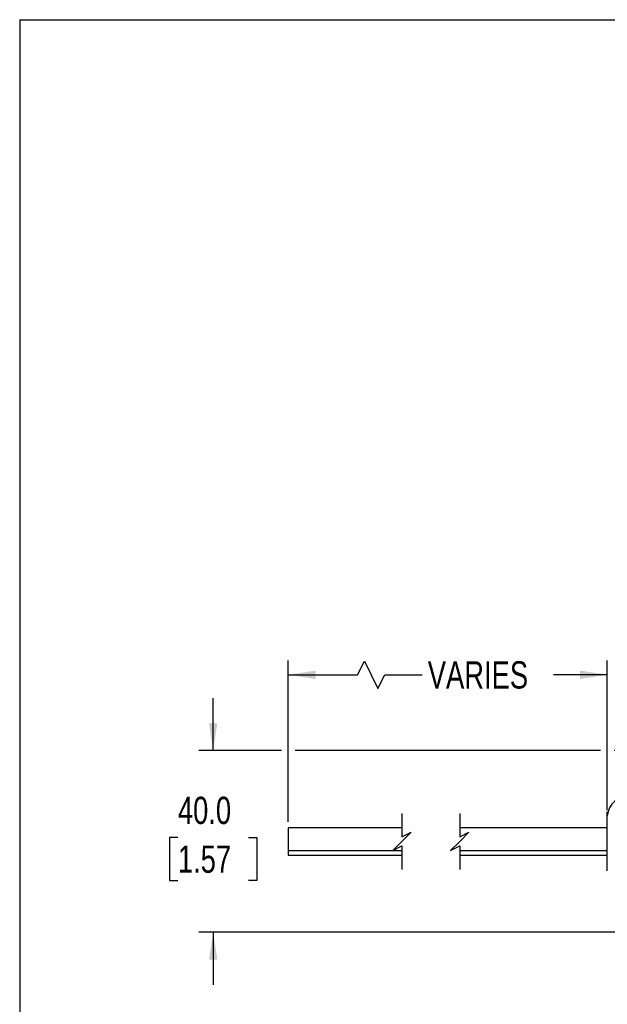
# Model space of a CAD drawing. Header units: millimetres. Extents: x 0 to 559, y 0 to 432.
# Tile 2 of 16: x 0 to 129, y 215 to 432. Entities that reach past the tile are written whole.
import ezdxf

# ---------------------------------------------------------------- set-up
doc = ezdxf.new("R2010")
doc.units = ezdxf.units.MM
doc.layers.add('DIMENSIONS', color=140, linetype='Continuous', lineweight=25)
doc.styles.add('SLDTEXTSTYLE0', font='TXT', dxfattribs={"width": 0.75})
doc.dimstyles.new('SLDDIMSTYLE0', dxfattribs={"dimtxt": 6, "dimasz": 6, "dimexe": 0, "dimexo": 0.0625, "dimgap": 1.5, "dimtad": 0, "dimtih": 1, "dimtoh": 1, "dimdec": 1, "dimrnd": 1e-09, "dimzin": 12, "dimdsep": 46, "dimtxsty": 'SLDTEXTSTYLE0', "dimsah": 1, "dimcen": 0.09, "dimadec": 0, "dimazin": 3, "dimtfac": 1, "dimtdec": 1, "dimtofl": 0, "dimtmove": 0, "dimatfit": 3, "dimfxl": 0, "dimfrac": 2, "dimtolj": 1, "dimtzin": 12, "dimarcsym": 0})
doc.dimstyles.new('SLDDIMSTYLE1', dxfattribs={"dimtxt": 6, "dimasz": 6, "dimexe": 0, "dimexo": 0.0625, "dimgap": 1.5, "dimtad": 0, "dimtih": 1, "dimtoh": 1, "dimdec": 1, "dimrnd": 1e-09, "dimzin": 4, "dimdsep": 46, "dimtxsty": 'SLDTEXTSTYLE0', "dimsah": 1, "dimcen": 0.09, "dimadec": 0, "dimazin": 1, "dimtfac": 1, "dimtdec": 1, "dimtmove": 0, "dimatfit": 0, "dimfxl": 0, "dimfrac": 2, "dimtolj": 1, "dimtzin": 12, "dimarcsym": 0})

# ---------------------------------------------------------------- blocks, each defined once
blk = doc.blocks.new('_D')
at = {"layer": 'DIMENSIONS'}
for p, q in [((59.09, 255.2), (59.09, 290.78)), ((74.32, 287.61), (75.82, 290.61)), ((75.82, 290.61), (78.82, 284.61)), ((129.26, 257.83), (129.26, 290.78)), ((59.09, 287.61), (74.32, 287.61)), ((78.82, 284.61), (80.32, 287.61)), ((80.32, 287.61), (88.55, 287.61)), ((129.26, 287.61), (117.46, 287.61))]:
    blk.add_line(p, q, dxfattribs=at)
for points in [[(59.09, 287.61), (65.09, 286.68), (65.09, 288.53)], [(129.26, 287.61), (123.26, 288.53), (123.26, 286.68)]]:
    blk.add_solid(points, dxfattribs=at)
at = {"layer": 'DIMENSIONS', "insert": (89.77, 290.58), "char_height": 6, "attachment_point": 1, "style": 'SLDTEXTSTYLE0'}
blk.add_mtext('VARIES', dxfattribs=at)
blk = doc.blocks.new('_D_1')
at = {"layer": 'DIMENSIONS'}
for p, q in [((42.56, 270.93), (42.56, 282.47)), ((57.59, 270.93), (39.39, 270.93)), ((127.76, 270.93), (60.59, 270.93)), ((164.92, 270.93), (130.76, 270.93)), ((34.8, 251.81), (32.97, 251.81)), ((32.97, 251.81), (32.97, 242.29)), ((50.32, 251.81), (52.15, 251.81)), ((52.15, 251.81), (52.15, 242.29)), ((32.97, 242.29), (34.8, 242.29)), ((52.15, 242.29), (50.32, 242.29)), ((164.92, 230.93), (39.39, 230.93)), ((42.56, 230.93), (42.56, 219.39))]:
    blk.add_line(p, q, dxfattribs=at)
for points in [[(42.56, 270.93), (43.48, 276.93), (41.64, 276.93)], [(42.56, 230.93), (41.64, 224.93), (43.48, 224.93)]]:
    blk.add_solid(points, dxfattribs=at)
at = {"layer": 'DIMENSIONS', "char_height": 6, "attachment_point": 1, "style": 'SLDTEXTSTYLE0'}
for s, insert in [('40.0', (34.8, 260.76)), ('1.57', (34.8, 250.02))]:
    blk.add_mtext(s, dxfattribs=dict(at, insert=insert))

msp = doc.modelspace()

# ---------------------------------------------------------------- linework, layer by layer
at = {"color": 7, "linetype": 'Continuous'}
for q in [(0, 0), (558.8, 431.8)]:
    msp.add_line((0, 431.8), q, dxfattribs=at)
for p, q in [((129.26, 256.56), (129.26, 257.43)), ((129.26, 244.43), (129.26, 256.56)), ((84.09, 253.93), (59.09, 253.93)), ((59.09, 253.93), (59.09, 248.89)), ((129.26, 253.93), (96.79, 253.93)), ((59.09, 248.89), (59.09, 247.93)), ((59.09, 248.89), (84.09, 248.89)), ((59.09, 247.93), (84.09, 247.93)), ((96.79, 248.89), (129.26, 248.89)), ((96.79, 247.93), (129.26, 247.93))]:
    msp.add_line(p, q)
msp.add_arc((133.96, 256.18), 4.72, 86.3564, 175.4303)
at = {"layer": 'DIMENSIONS', "color": 140}
for p, q in [((84.09, 257.1), (84.09, 251.93)), ((96.79, 257.1), (96.79, 251.93)), ((84.09, 251.93), (86.09, 252.93)), ((86.09, 252.93), (84.09, 250.93)), ((96.79, 251.93), (98.79, 252.93)), ((98.79, 252.93), (96.79, 250.93)), ((84.09, 250.93), (82.09, 248.93)), ((82.09, 248.93), (84.09, 249.93)), ((84.09, 249.93), (84.09, 244.75)), ((96.79, 250.93), (94.79, 248.93)), ((94.79, 248.93), (96.79, 249.93)), ((96.79, 249.93), (96.79, 244.75))]:
    msp.add_line(p, q, dxfattribs=at)

# ---------------------------------------------------------------- dimensions: what is measured, and where the dimension line sits
at = {"layer": 'DIMENSIONS'}
dim = msp.add_linear_dim(base=(59.09, 287.61), p1=(129.26, 256.56), p2=(59.09, 253.93), angle=0, text='VARIES', dimstyle='SLDDIMSTYLE0', dxfattribs=at)
dim.commit()
dim.dimension.update_dxf_attribs({"geometry": '_D', "text_midpoint": (103.01, 287.61), "dimtype": 160})
dim = msp.add_linear_dim(base=(42.56, 230.93), p1=(166.19, 270.93), p2=(166.19, 230.93), angle=90, dimstyle='SLDDIMSTYLE1', dxfattribs=at)
dim.commit()
dim.dimension.update_dxf_attribs({"geometry": '_D_1', "text_midpoint": (42.56, 250.93), "dimtype": 160})

doc.saveas('drawing.dxf')
